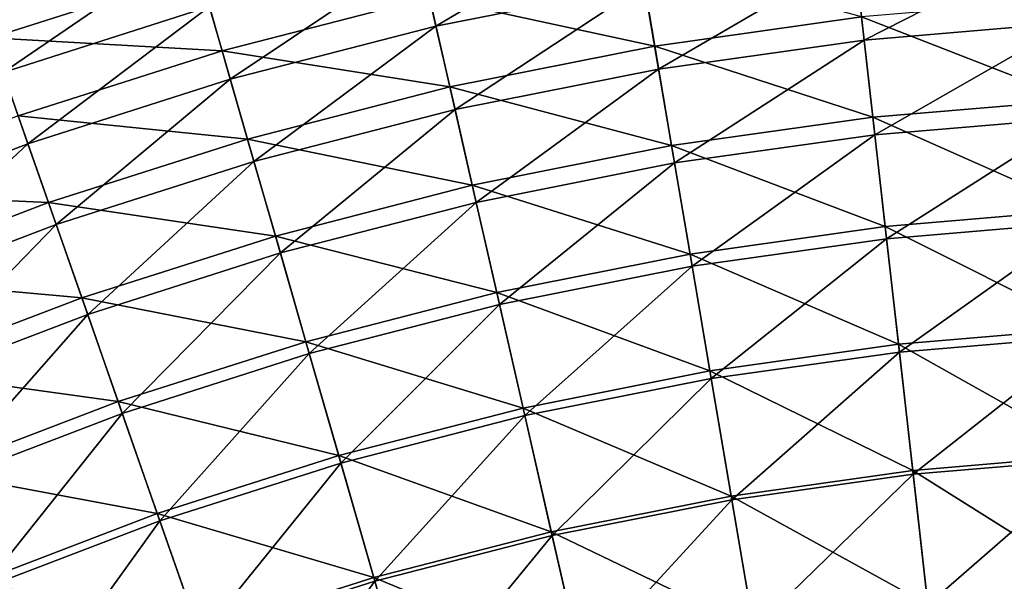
# Model space of a CAD drawing. Header units: millimetres. Extents: x -63 to 63, y -63 to 63.
# Tile 97 of 107: x -19 to -4, y 46 to 55. Entities that reach past the tile are written whole.
import ezdxf

# ---------------------------------------------------------------- set-up
doc = ezdxf.new("R2010")
doc.units = ezdxf.units.MM
doc.header["$LTSCALE"] = 106.095679
doc.layers.add('11', color=7, linetype='CONTINUOUS')
doc.layers.add('7', color=7, linetype='CONTINUOUS')

msp = doc.modelspace()

# ---------------------------------------------------------------- linework, layer by layer
at = {"layer": '11', "linetype": 'Continuous'}
for points in [[(-9.562, 56.277, -23.828), (-12.454, 54.563, -20.931), (-12.702, 55.652, -23.828), (-9.562, 56.277, -23.828)], [(-9.375, 55.176, -20.931), (-12.454, 54.563, -20.931), (-9.562, 56.277, -23.828), (-9.375, 55.176, -20.931)], [(-16.07, 55.782, -26.779), (-18.853, 53.88, -23.828), (-19.173, 54.793, -26.779), (-16.07, 55.782, -26.779)], [(-15.803, 54.853, -23.828), (-18.853, 53.88, -23.828), (-16.07, 55.782, -26.779), (-15.803, 54.853, -23.828)], [(-3.138, 55.878, -20.931), (-6.125, 54.359, -18.095), (-6.266, 55.615, -20.931), (-3.138, 55.878, -20.931)], [(-3.067, 54.616, -18.095), (-6.125, 54.359, -18.095), (-3.138, 55.878, -20.931), (-3.067, 54.616, -18.095)], [(-12.702, 55.652, -23.828), (-15.494, 53.779, -20.931), (-15.803, 54.853, -23.828), (-12.702, 55.652, -23.828)], [(-12.454, 54.563, -20.931), (-15.494, 53.779, -20.931), (-12.702, 55.652, -23.828), (-12.454, 54.563, -20.931)], [(-6.266, 55.615, -20.931), (-9.163, 53.93, -18.095), (-9.375, 55.176, -20.931), (-6.266, 55.615, -20.931)], [(-6.125, 54.359, -18.095), (-9.163, 53.93, -18.095), (-6.266, 55.615, -20.931), (-6.125, 54.359, -18.095)], [(-9.375, 55.176, -20.931), (-12.172, 53.331, -18.095), (-12.454, 54.563, -20.931), (-9.375, 55.176, -20.931)], [(-9.163, 53.93, -18.095), (-12.172, 53.331, -18.095), (-9.375, 55.176, -20.931), (-9.163, 53.93, -18.095)], [(-15.803, 54.853, -23.828), (-18.485, 52.826, -20.931), (-18.853, 53.88, -23.828), (-15.803, 54.853, -23.828)], [(-15.494, 53.779, -20.931), (-18.485, 52.826, -20.931), (-15.803, 54.853, -23.828), (-15.494, 53.779, -20.931)], [(-3.067, 54.616, -18.095), (-5.967, 52.96, -15.327), (-6.125, 54.359, -18.095), (-3.067, 54.616, -18.095)], [(-2.988, 53.211, -15.327), (-5.967, 52.96, -15.327), (-3.067, 54.616, -18.095), (-2.988, 53.211, -15.327)], [(-12.454, 54.563, -20.931), (-15.144, 52.565, -18.095), (-15.494, 53.779, -20.931), (-12.454, 54.563, -20.931)], [(-12.172, 53.331, -18.095), (-15.144, 52.565, -18.095), (-12.454, 54.563, -20.931), (-12.172, 53.331, -18.095)], [(-6.125, 54.359, -18.095), (-8.927, 52.542, -15.327), (-9.163, 53.93, -18.095), (-6.125, 54.359, -18.095)], [(-5.967, 52.96, -15.327), (-8.927, 52.542, -15.327), (-6.125, 54.359, -18.095), (-5.967, 52.96, -15.327)], [(-18.485, 52.826, -20.931), (-21.417, 51.706, -20.931), (-18.853, 53.88, -23.828), (-18.485, 52.826, -20.931)], [(-9.163, 53.93, -18.095), (-11.859, 51.959, -15.327), (-12.172, 53.331, -18.095), (-9.163, 53.93, -18.095)], [(-8.927, 52.542, -15.327), (-11.859, 51.959, -15.327), (-9.163, 53.93, -18.095), (-8.927, 52.542, -15.327)], [(-15.494, 53.779, -20.931), (-18.067, 51.633, -18.095), (-18.485, 52.826, -20.931), (-15.494, 53.779, -20.931)], [(-15.144, 52.565, -18.095), (-18.067, 51.633, -18.095), (-15.494, 53.779, -20.931), (-15.144, 52.565, -18.095)], [(-12.172, 53.331, -18.095), (-14.754, 51.212, -15.327), (-15.144, 52.565, -18.095), (-12.172, 53.331, -18.095)], [(-11.859, 51.959, -15.327), (-14.754, 51.212, -15.327), (-12.172, 53.331, -18.095), (-11.859, 51.959, -15.327)], [(-2.988, 53.211, -15.327), (-5.794, 51.422, -12.634), (-5.967, 52.96, -15.327), (-2.988, 53.211, -15.327)], [(-2.901, 51.666, -12.634), (-5.794, 51.422, -12.634), (-2.988, 53.211, -15.327), (-2.901, 51.666, -12.634)], [(-5.967, 52.96, -15.327), (-8.668, 51.016, -12.634), (-8.927, 52.542, -15.327), (-5.967, 52.96, -15.327)], [(-5.794, 51.422, -12.634), (-8.668, 51.016, -12.634), (-5.967, 52.96, -15.327), (-5.794, 51.422, -12.634)], [(-18.485, 52.826, -20.931), (-20.934, 50.539, -18.095), (-21.417, 51.706, -20.931), (-18.485, 52.826, -20.931)], [(-18.067, 51.633, -18.095), (-20.934, 50.539, -18.095), (-18.485, 52.826, -20.931), (-18.067, 51.633, -18.095)], [(-15.144, 52.565, -18.095), (-17.602, 50.304, -15.327), (-18.067, 51.633, -18.095), (-15.144, 52.565, -18.095)], [(-14.754, 51.212, -15.327), (-17.602, 50.304, -15.327), (-15.144, 52.565, -18.095), (-14.754, 51.212, -15.327)], [(-8.927, 52.542, -15.327), (-11.515, 50.45, -12.634), (-11.859, 51.959, -15.327), (-8.927, 52.542, -15.327)], [(-8.668, 51.016, -12.634), (-11.515, 50.45, -12.634), (-8.927, 52.542, -15.327), (-8.668, 51.016, -12.634)], [(-11.859, 51.959, -15.327), (-14.326, 49.725, -12.634), (-14.754, 51.212, -15.327), (-11.859, 51.959, -15.327)], [(-11.515, 50.45, -12.634), (-14.326, 49.725, -12.634), (-11.859, 51.959, -15.327), (-11.515, 50.45, -12.634)], [(-2.901, 51.666, -12.634), (-5.605, 49.749, -10.025), (-5.794, 51.422, -12.634), (-2.901, 51.666, -12.634)], [(-2.807, 49.985, -10.025), (-5.605, 49.749, -10.025), (-2.901, 51.666, -12.634), (-2.807, 49.985, -10.025)], [(-18.067, 51.633, -18.095), (-20.395, 49.238, -15.327), (-20.934, 50.539, -18.095), (-18.067, 51.633, -18.095)], [(-17.602, 50.304, -15.327), (-20.395, 49.238, -15.327), (-18.067, 51.633, -18.095), (-17.602, 50.304, -15.327)], [(-5.794, 51.422, -12.634), (-8.386, 49.357, -10.025), (-8.668, 51.016, -12.634), (-5.794, 51.422, -12.634)], [(-5.605, 49.749, -10.025), (-8.386, 49.357, -10.025), (-5.794, 51.422, -12.634), (-5.605, 49.749, -10.025)], [(-14.754, 51.212, -15.327), (-17.091, 48.843, -12.634), (-17.602, 50.304, -15.327), (-14.754, 51.212, -15.327)], [(-14.326, 49.725, -12.634), (-17.091, 48.843, -12.634), (-14.754, 51.212, -15.327), (-14.326, 49.725, -12.634)], [(-8.668, 51.016, -12.634), (-11.14, 48.809, -10.025), (-11.515, 50.45, -12.634), (-8.668, 51.016, -12.634)], [(-8.386, 49.357, -10.025), (-11.14, 48.809, -10.025), (-8.668, 51.016, -12.634), (-8.386, 49.357, -10.025)], [(-11.515, 50.45, -12.634), (-13.859, 48.107, -10.025), (-14.326, 49.725, -12.634), (-11.515, 50.45, -12.634)], [(-11.14, 48.809, -10.025), (-13.859, 48.107, -10.025), (-11.515, 50.45, -12.634), (-11.14, 48.809, -10.025)], [(-17.602, 50.304, -15.327), (-19.803, 47.808, -12.634), (-20.395, 49.238, -15.327), (-17.602, 50.304, -15.327)], [(-17.091, 48.843, -12.634), (-19.803, 47.808, -12.634), (-17.602, 50.304, -15.327), (-17.091, 48.843, -12.634)], [(-2.807, 49.985, -10.025), (-5.402, 47.946, -7.505), (-5.605, 49.749, -10.025), (-2.807, 49.985, -10.025)], [(-2.705, 48.173, -7.505), (-5.402, 47.946, -7.505), (-2.807, 49.985, -10.025), (-2.705, 48.173, -7.505)], [(-14.326, 49.725, -12.634), (-16.535, 47.255, -10.025), (-17.091, 48.843, -12.634), (-14.326, 49.725, -12.634)], [(-13.859, 48.107, -10.025), (-16.535, 47.255, -10.025), (-14.326, 49.725, -12.634), (-13.859, 48.107, -10.025)], [(-5.605, 49.749, -10.025), (-8.082, 47.567, -7.505), (-8.386, 49.357, -10.025), (-5.605, 49.749, -10.025)], [(-5.402, 47.946, -7.505), (-8.082, 47.567, -7.505), (-5.605, 49.749, -10.025), (-5.402, 47.946, -7.505)], [(-8.386, 49.357, -10.025), (-10.736, 47.039, -7.505), (-11.14, 48.809, -10.025), (-8.386, 49.357, -10.025)], [(-8.082, 47.567, -7.505), (-10.736, 47.039, -7.505), (-8.386, 49.357, -10.025), (-8.082, 47.567, -7.505)], [(-17.091, 48.843, -12.634), (-19.159, 46.253, -10.025), (-19.803, 47.808, -12.634), (-17.091, 48.843, -12.634)], [(-16.535, 47.255, -10.025), (-19.159, 46.253, -10.025), (-17.091, 48.843, -12.634), (-16.535, 47.255, -10.025)], [(-11.14, 48.809, -10.025), (-13.357, 46.363, -7.505), (-13.859, 48.107, -10.025), (-11.14, 48.809, -10.025)], [(-10.736, 47.039, -7.505), (-13.357, 46.363, -7.505), (-11.14, 48.809, -10.025), (-10.736, 47.039, -7.505)], [(-2.705, 48.173, -7.505), (-5.185, 46.016, -5.082), (-5.402, 47.946, -7.505), (-2.705, 48.173, -7.505)], [(-2.596, 46.235, -5.082), (-5.185, 46.016, -5.082), (-2.705, 48.173, -7.505), (-2.596, 46.235, -5.082)], [(-13.859, 48.107, -10.025), (-15.936, 45.541, -7.505), (-16.535, 47.255, -10.025), (-13.859, 48.107, -10.025)], [(-13.357, 46.363, -7.505), (-15.936, 45.541, -7.505), (-13.859, 48.107, -10.025), (-13.357, 46.363, -7.505)], [(-5.402, 47.946, -7.505), (-7.757, 45.653, -5.082), (-8.082, 47.567, -7.505), (-5.402, 47.946, -7.505)], [(-5.185, 46.016, -5.082), (-7.757, 45.653, -5.082), (-5.402, 47.946, -7.505), (-5.185, 46.016, -5.082)], [(-8.082, 47.567, -7.505), (-10.304, 45.146, -5.082), (-10.736, 47.039, -7.505), (-8.082, 47.567, -7.505)], [(-7.757, 45.653, -5.082), (-10.304, 45.146, -5.082), (-8.082, 47.567, -7.505), (-7.757, 45.653, -5.082)], [(-16.535, 47.255, -10.025), (-18.464, 44.576, -7.505), (-19.159, 46.253, -10.025), (-16.535, 47.255, -10.025)], [(-15.936, 45.541, -7.505), (-18.464, 44.576, -7.505), (-16.535, 47.255, -10.025), (-15.936, 45.541, -7.505)], [(-10.736, 47.039, -7.505), (-12.82, 44.498, -5.082), (-13.357, 46.363, -7.505), (-10.736, 47.039, -7.505)], [(-10.304, 45.146, -5.082), (-12.82, 44.498, -5.082), (-10.736, 47.039, -7.505), (-10.304, 45.146, -5.082)], [(-13.357, 46.363, -7.505), (-15.294, 43.709, -5.082), (-15.936, 45.541, -7.505), (-13.357, 46.363, -7.505)], [(-12.82, 44.498, -5.082), (-15.294, 43.709, -5.082), (-13.357, 46.363, -7.505), (-12.82, 44.498, -5.082)]]:
    msp.add_3dface(points, dxfattribs=at)
at = {"layer": '7', "linetype": 'Continuous'}
for points in [[(-12.551, 54.991, -18.193), (-9.221, 54.27, -15.428), (-9.448, 55.608, -18.193), (-12.551, 54.991, -18.193)], [(-9.221, 54.27, -15.428), (-6.163, 54.702, -15.428), (-9.448, 55.608, -18.193), (-9.221, 54.27, -15.428)], [(-19.032, 54.39, -21.021), (-15.952, 55.371, -21.021), (-19.387, 55.406, -23.906), (-19.032, 54.39, -21.021)], [(-19.032, 54.39, -21.021), (-15.615, 54.201, -18.193), (-15.952, 55.371, -21.021), (-19.032, 54.39, -21.021)], [(-15.615, 54.201, -18.193), (-12.551, 54.991, -18.193), (-15.952, 55.371, -21.021), (-15.615, 54.201, -18.193)], [(-15.615, 54.201, -18.193), (-12.249, 53.668, -15.428), (-12.551, 54.991, -18.193), (-15.615, 54.201, -18.193)], [(-12.249, 53.668, -15.428), (-9.221, 54.27, -15.428), (-12.551, 54.991, -18.193), (-12.249, 53.668, -15.428)], [(-6.163, 54.702, -15.428), (-3.003, 53.471, -12.735), (-3.087, 54.961, -15.428), (-6.163, 54.702, -15.428)], [(-9.221, 54.27, -15.428), (-5.996, 53.218, -12.735), (-6.163, 54.702, -15.428), (-9.221, 54.27, -15.428)], [(-5.996, 53.218, -12.735), (-3.003, 53.471, -12.735), (-6.163, 54.702, -15.428), (-5.996, 53.218, -12.735)], [(-18.629, 53.24, -18.193), (-15.615, 54.201, -18.193), (-19.032, 54.39, -21.021), (-18.629, 53.24, -18.193)], [(-18.629, 53.24, -18.193), (-15.239, 52.896, -15.428), (-15.615, 54.201, -18.193), (-18.629, 53.24, -18.193)], [(-15.239, 52.896, -15.428), (-12.249, 53.668, -15.428), (-15.615, 54.201, -18.193), (-15.239, 52.896, -15.428)], [(-12.249, 53.668, -15.428), (-8.971, 52.798, -12.735), (-9.221, 54.27, -15.428), (-12.249, 53.668, -15.428)], [(-8.971, 52.798, -12.735), (-5.996, 53.218, -12.735), (-9.221, 54.27, -15.428), (-8.971, 52.798, -12.735)], [(-15.239, 52.896, -15.428), (-11.917, 52.212, -12.735), (-12.249, 53.668, -15.428), (-15.239, 52.896, -15.428)], [(-11.917, 52.212, -12.735), (-8.971, 52.798, -12.735), (-12.249, 53.668, -15.428), (-11.917, 52.212, -12.735)], [(-5.996, 53.218, -12.735), (-2.912, 51.849, -10.119), (-3.003, 53.471, -12.735), (-5.996, 53.218, -12.735)], [(-21.585, 52.111, -18.193), (-18.181, 51.959, -15.428), (-18.629, 53.24, -18.193), (-21.585, 52.111, -18.193)], [(-18.181, 51.959, -15.428), (-15.239, 52.896, -15.428), (-18.629, 53.24, -18.193), (-18.181, 51.959, -15.428)], [(-8.971, 52.798, -12.735), (-5.814, 51.604, -10.119), (-5.996, 53.218, -12.735), (-8.971, 52.798, -12.735)], [(-5.814, 51.604, -10.119), (-2.912, 51.849, -10.119), (-5.996, 53.218, -12.735), (-5.814, 51.604, -10.119)], [(-18.181, 51.959, -15.428), (-14.826, 51.462, -12.735), (-15.239, 52.896, -15.428), (-18.181, 51.959, -15.428)], [(-14.826, 51.462, -12.735), (-11.917, 52.212, -12.735), (-15.239, 52.896, -15.428), (-14.826, 51.462, -12.735)], [(-11.917, 52.212, -12.735), (-8.699, 51.197, -10.119), (-8.971, 52.798, -12.735), (-11.917, 52.212, -12.735)], [(-8.699, 51.197, -10.119), (-5.814, 51.604, -10.119), (-8.971, 52.798, -12.735), (-8.699, 51.197, -10.119)], [(-21.066, 50.857, -15.428), (-18.181, 51.959, -15.428), (-21.585, 52.111, -18.193), (-21.066, 50.857, -15.428)], [(-14.826, 51.462, -12.735), (-11.556, 50.629, -10.119), (-11.917, 52.212, -12.735), (-14.826, 51.462, -12.735)], [(-11.556, 50.629, -10.119), (-8.699, 51.197, -10.119), (-11.917, 52.212, -12.735), (-11.556, 50.629, -10.119)], [(-21.066, 50.857, -15.428), (-17.688, 50.55, -12.735), (-18.181, 51.959, -15.428), (-21.066, 50.857, -15.428)], [(-17.688, 50.55, -12.735), (-14.826, 51.462, -12.735), (-18.181, 51.959, -15.428), (-17.688, 50.55, -12.735)], [(-5.814, 51.604, -10.119), (-2.814, 50.1, -7.586), (-2.912, 51.849, -10.119), (-5.814, 51.604, -10.119)], [(-8.699, 51.197, -10.119), (-5.618, 49.863, -7.586), (-5.814, 51.604, -10.119), (-8.699, 51.197, -10.119)], [(-5.618, 49.863, -7.586), (-2.814, 50.1, -7.586), (-5.814, 51.604, -10.119), (-5.618, 49.863, -7.586)], [(-17.688, 50.55, -12.735), (-14.376, 49.901, -10.119), (-14.826, 51.462, -12.735), (-17.688, 50.55, -12.735)], [(-14.376, 49.901, -10.119), (-11.556, 50.629, -10.119), (-14.826, 51.462, -12.735), (-14.376, 49.901, -10.119)], [(-11.556, 50.629, -10.119), (-8.405, 49.47, -7.586), (-8.699, 51.197, -10.119), (-11.556, 50.629, -10.119)], [(-8.405, 49.47, -7.586), (-5.618, 49.863, -7.586), (-8.699, 51.197, -10.119), (-8.405, 49.47, -7.586)], [(-20.495, 49.479, -12.735), (-17.688, 50.55, -12.735), (-21.066, 50.857, -15.428), (-20.495, 49.479, -12.735)], [(-20.495, 49.479, -12.735), (-17.152, 49.017, -10.119), (-17.688, 50.55, -12.735), (-20.495, 49.479, -12.735)], [(-17.152, 49.017, -10.119), (-14.376, 49.901, -10.119), (-17.688, 50.55, -12.735), (-17.152, 49.017, -10.119)], [(-14.376, 49.901, -10.119), (-11.166, 48.921, -7.586), (-11.556, 50.629, -10.119), (-14.376, 49.901, -10.119)], [(-11.166, 48.921, -7.586), (-8.405, 49.47, -7.586), (-11.556, 50.629, -10.119), (-11.166, 48.921, -7.586)], [(-5.618, 49.863, -7.586), (-2.708, 48.228, -5.143), (-2.814, 50.1, -7.586), (-5.618, 49.863, -7.586)], [(-17.152, 49.017, -10.119), (-13.891, 48.218, -7.586), (-14.376, 49.901, -10.119), (-17.152, 49.017, -10.119)], [(-13.891, 48.218, -7.586), (-11.166, 48.921, -7.586), (-14.376, 49.901, -10.119), (-13.891, 48.218, -7.586)], [(-8.405, 49.47, -7.586), (-5.408, 48, -5.143), (-5.618, 49.863, -7.586), (-8.405, 49.47, -7.586)], [(-5.408, 48, -5.143), (-2.708, 48.228, -5.143), (-5.618, 49.863, -7.586), (-5.408, 48, -5.143)], [(-19.873, 47.978, -10.119), (-17.152, 49.017, -10.119), (-20.495, 49.479, -12.735), (-19.873, 47.978, -10.119)], [(-11.166, 48.921, -7.586), (-8.091, 47.621, -5.143), (-8.405, 49.47, -7.586), (-11.166, 48.921, -7.586)], [(-8.091, 47.621, -5.143), (-5.408, 48, -5.143), (-8.405, 49.47, -7.586), (-8.091, 47.621, -5.143)], [(-19.873, 47.978, -10.119), (-16.573, 47.363, -7.586), (-17.152, 49.017, -10.119), (-19.873, 47.978, -10.119)], [(-16.573, 47.363, -7.586), (-13.891, 48.218, -7.586), (-17.152, 49.017, -10.119), (-16.573, 47.363, -7.586)], [(-13.891, 48.218, -7.586), (-10.749, 47.092, -5.143), (-11.166, 48.921, -7.586), (-13.891, 48.218, -7.586)], [(-10.749, 47.092, -5.143), (-8.091, 47.621, -5.143), (-11.166, 48.921, -7.586), (-10.749, 47.092, -5.143)], [(-16.573, 47.363, -7.586), (-13.372, 46.416, -5.143), (-13.891, 48.218, -7.586), (-16.573, 47.363, -7.586)], [(-13.372, 46.416, -5.143), (-10.749, 47.092, -5.143), (-13.891, 48.218, -7.586), (-13.372, 46.416, -5.143)], [(-5.408, 48, -5.143), (-2.597, 46.236, -2.797), (-2.708, 48.228, -5.143), (-5.408, 48, -5.143)], [(-19.203, 46.359, -7.586), (-16.573, 47.363, -7.586), (-19.873, 47.978, -10.119), (-19.203, 46.359, -7.586)], [(-8.091, 47.621, -5.143), (-5.185, 46.018, -2.797), (-5.408, 48, -5.143), (-8.091, 47.621, -5.143)], [(-5.185, 46.018, -2.797), (-2.597, 46.236, -2.797), (-5.408, 48, -5.143), (-5.185, 46.018, -2.797)], [(-10.749, 47.092, -5.143), (-7.757, 45.655, -2.797), (-8.091, 47.621, -5.143), (-10.749, 47.092, -5.143)], [(-7.757, 45.655, -2.797), (-5.185, 46.018, -2.797), (-8.091, 47.621, -5.143), (-7.757, 45.655, -2.797)], [(-19.203, 46.359, -7.586), (-15.954, 45.593, -5.143), (-16.573, 47.363, -7.586), (-19.203, 46.359, -7.586)], [(-15.954, 45.593, -5.143), (-13.372, 46.416, -5.143), (-16.573, 47.363, -7.586), (-15.954, 45.593, -5.143)], [(-13.372, 46.416, -5.143), (-10.305, 45.148, -2.797), (-10.749, 47.092, -5.143), (-13.372, 46.416, -5.143)], [(-10.305, 45.148, -2.797), (-7.757, 45.655, -2.797), (-10.749, 47.092, -5.143), (-10.305, 45.148, -2.797)], [(-15.954, 45.593, -5.143), (-12.82, 44.499, -2.797), (-13.372, 46.416, -5.143), (-15.954, 45.593, -5.143)], [(-12.82, 44.499, -2.797), (-10.305, 45.148, -2.797), (-13.372, 46.416, -5.143), (-12.82, 44.499, -2.797)]]:
    msp.add_3dface(points, dxfattribs=at)

doc.saveas('drawing.dxf')
